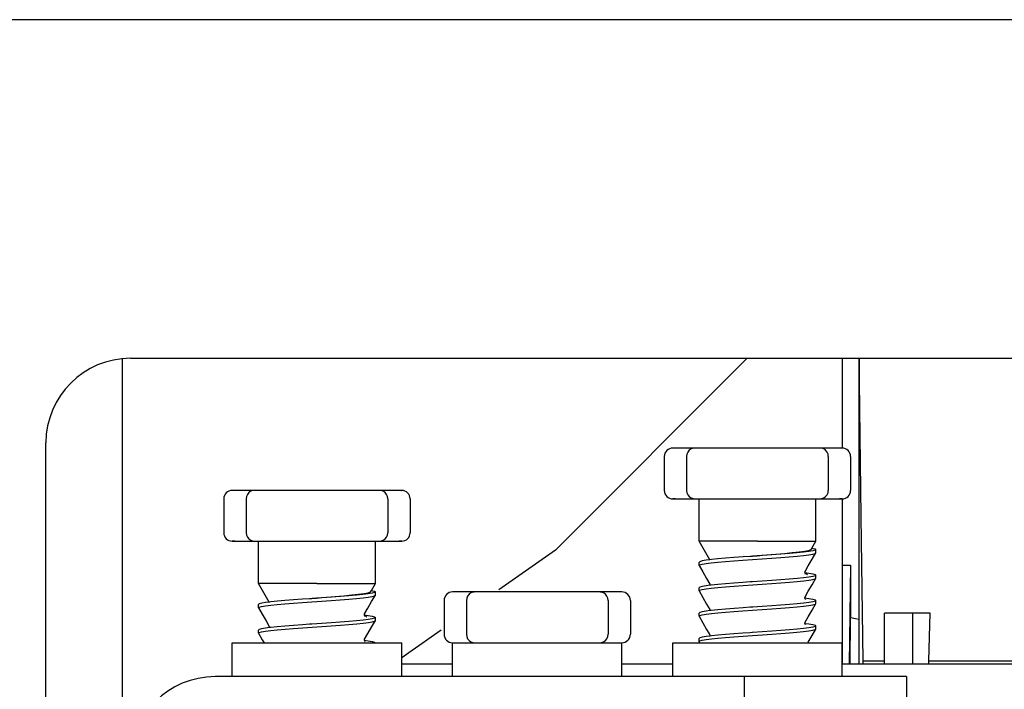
# Model space of a CAD drawing. Extents: x 213 to 948, y 153 to 704.
# Tile 53 of 62: x 888.46 to 900.08, y 670.56 to 678.47. Entities that reach past the tile are written whole.
import ezdxf

# ---------------------------------------------------------------- set-up
doc = ezdxf.new("R2010")
doc.units = 0
doc.header["$LTSCALE"] = 65.395
doc.header["$MEASUREMENT"] = 0
for name, color, linetype in [('114-394175_DXF_CONTINUOUS_LINE', 7, 'CONTINUOUS'), ('127-344642_DXF_CONTINUOUS_LINE', 7, 'CONTINUOUS'), ('133-357781_DXF_CONTINUOUS_LINE', 7, 'CONTINUOUS'), ('133-357792_DXF_CONTINUOUS_LINE', 7, 'CONTINUOUS'), ('133-357910_DXF_CONTINUOUS_LINE', 7, 'CONTINUOUS'), ('133-358092_DXF_CONTINUOUS_LINE', 7, 'CONTINUOUS'), ('133-358396_DXF_CONTINUOUS_LINE', 7, 'CONTINUOUS'), ('59-273163_DXF_CONTINUOUS_LINE', 7, 'CONTINUOUS'), ('59-273165_DXF_CONTINUOUS_LINE', 7, 'CONTINUOUS'), ('59-274383_DXF_CONTINUOUS_LINE', 7, 'CONTINUOUS')]:
    doc.layers.add(name, color=color, linetype=linetype)

msp = doc.modelspace()

# ---------------------------------------------------------------- linework, layer by layer
at = {"layer": '114-394175_DXF_CONTINUOUS_LINE', "color": 7, "linetype": 'Continuous'}
for p, q in [((898.17317, 672.02936), (898.26916, 672.02936)), ((898.26916, 672.02936), (898.25351, 670.86472)), ((898.26916, 672.02936), (898.26916, 671.4101)), ((898.26182, 670.86472), (898.26916, 671.4101))]:
    msp.add_line(p, q, dxfattribs=at)
msp.add_lwpolyline([(898.26916, 671.4101), (898.32486, 671.40078), (898.36916, 671.38991)], dxfattribs=at)
at = {"layer": '127-344642_DXF_CONTINUOUS_LINE', "color": 7, "linetype": 'Continuous'}
for p, q in [((898.17317, 673.41307), (898.17316, 674.47307)), ((899.20666, 671.46229), (898.66916, 671.46229)), ((898.66916, 670.89915), (898.66916, 671.46229)), ((899.19308, 670.89915), (899.20666, 671.46229)), ((898.17317, 670.86472), (898.17317, 671.11307)), ((898.36916, 670.86472), (898.36916, 670.89915)), ((898.41812, 670.86472), (898.41821, 670.89915)), ((898.41821, 670.89915), (898.66916, 670.89915)), ((898.66885, 670.86472), (898.66916, 670.89915)), ((899.19228, 670.86472), (899.19308, 670.89915)), ((899.19308, 670.89915), (901.20606, 670.89915))]:
    msp.add_line(p, q, dxfattribs=at)
for points in [[(898.36916, 670.89915), (898.36916, 671.11752), (898.36916, 672.84866), (898.36916, 674.47307)], [(898.41821, 670.89915), (898.39161, 672.60497), (898.375, 674.19488), (898.3739, 674.47307)], [(898.17317, 671.11307), (898.17317, 671.12677), (898.17317, 672.81307)]]:
    msp.add_lwpolyline(points, dxfattribs=at)
at = {"layer": '133-357781_DXF_CONTINUOUS_LINE', "color": 7, "linetype": 'Continuous'}
msp.add_line((889.66916, 674.47307), (889.66916, 668.75296), dxfattribs=at)
msp.add_line((889.66916, 674.47307), (889.66916, 668.75296), dxfattribs=at)
at = {"layer": '133-357792_DXF_CONTINUOUS_LINE', "color": 3, "linetype": 'Continuous'}
for p, q in [((889.76916, 674.47307), (910.36916, 674.47307)), ((888.76916, 666.07307), (888.76916, 673.47307))]:
    msp.add_line(p, q, dxfattribs=at)
msp.add_arc((889.76916, 673.47307), 1, 90, 180, dxfattribs=at)
at = {"layer": '133-357910_DXF_CONTINUOUS_LINE', "color": 7, "linetype": 'Continuous'}
for p, q in [((893.43464, 671.26234), (893.05228, 670.99443)), ((893.05228, 670.99443), (892.96916, 670.93619))]:
    msp.add_line(p, q, dxfattribs=at)
msp.add_lwpolyline([(897.04776, 674.47307), (894.78389, 672.20772), (894.11422, 671.7385)], dxfattribs=at)
at = {"layer": '133-358092_DXF_CONTINUOUS_LINE', "color": 3, "linetype": 'Continuous'}
msp.add_line((941.66916, 678.47307), (815.06916, 678.47307), dxfattribs=at)
at = {"layer": '133-358396_DXF_CONTINUOUS_LINE', "color": 7, "linetype": 'Continuous'}
msp.add_line((898.99916, 671.46229), (898.99916, 670.86472), dxfattribs=at)
at = {"layer": '59-273163_DXF_CONTINUOUS_LINE', "color": 7, "linetype": 'Continuous'}
for p, q in [((896.06916, 673.31307), (896.06916, 672.91307)), ((896.19916, 673.41307), (896.16916, 673.41307)), ((896.30377, 673.41307), (896.19916, 673.41307)), ((896.38244, 673.41307), (896.30377, 673.41307)), ((896.33276, 673.31307), (896.33276, 672.91307)), ((896.43278, 673.41307), (896.38244, 673.41307)), ((896.43276, 673.41307), (896.43276, 673.41307)), ((896.53376, 673.41307), (896.43276, 673.41307)), ((896.73204, 673.41307), (896.53376, 673.41307)), ((896.92195, 673.41307), (896.73204, 673.41307)), ((897.09774, 673.41307), (896.92195, 673.41307)), ((897.24057, 673.41307), (897.09774, 673.41307)), ((897.41636, 673.41307), (897.24057, 673.41307)), ((897.60628, 673.41307), (897.41636, 673.41307)), ((897.80455, 673.41307), (897.60628, 673.41307)), ((897.90555, 673.41307), (897.80455, 673.41307)), ((897.95587, 673.41307), (897.90553, 673.41307)), ((897.90555, 673.41307), (897.90555, 673.41307)), ((898.03454, 673.41307), (897.95587, 673.41307)), ((898.00555, 673.31307), (898.00555, 672.91307)), ((898.13916, 673.41307), (898.03454, 673.41307)), ((898.16915, 673.41307), (898.13916, 673.41307)), ((898.26916, 673.31307), (898.26916, 672.91307)), ((890.99916, 672.91307), (890.96916, 672.91307)), ((891.10377, 672.91307), (890.99916, 672.91307)), ((891.18244, 672.91307), (891.10377, 672.91307)), ((891.23278, 672.91307), (891.18244, 672.91307)), ((891.23276, 672.91307), (891.23276, 672.91307)), ((891.33376, 672.91307), (891.23276, 672.91307)), ((891.53204, 672.91307), (891.33376, 672.91307)), ((891.72195, 672.91307), (891.53204, 672.91307)), ((891.89774, 672.91307), (891.72195, 672.91307)), ((892.04057, 672.91307), (891.89774, 672.91307)), ((892.21636, 672.91307), (892.04057, 672.91307)), ((892.40628, 672.91307), (892.21636, 672.91307)), ((892.60455, 672.91307), (892.40628, 672.91307)), ((892.70555, 672.91307), (892.60455, 672.91307)), ((892.75587, 672.91307), (892.70553, 672.91307)), ((892.70555, 672.91307), (892.70555, 672.91307)), ((892.83454, 672.91307), (892.75587, 672.91307)), ((892.93916, 672.91307), (892.83454, 672.91307)), ((892.96915, 672.91307), (892.93916, 672.91307)), ((890.86916, 672.81307), (890.86916, 672.41307)), ((891.13276, 672.81307), (891.13276, 672.41307)), ((892.80555, 672.81307), (892.80555, 672.41307)), ((893.06916, 672.81307), (893.06916, 672.41307)), ((896.16916, 672.81307), (896.19916, 672.81307)), ((896.19916, 672.81307), (896.30377, 672.81307)), ((896.30377, 672.81307), (896.38244, 672.81307)), ((896.38244, 672.81307), (896.43278, 672.81307)), ((896.43276, 672.81307), (896.43276, 672.81307)), ((896.43276, 672.81307), (896.53376, 672.81307)), ((896.47916, 672.66307), (896.47916, 672.81307)), ((896.53376, 672.81307), (896.73204, 672.81307)), ((896.73204, 672.81307), (896.92195, 672.81307)), ((896.92195, 672.81307), (897.09774, 672.81307)), ((897.09774, 672.81307), (897.24057, 672.81307)), ((897.24057, 672.81307), (897.41636, 672.81307)), ((897.41636, 672.81307), (897.60628, 672.81307)), ((897.60628, 672.81307), (897.80455, 672.81307)), ((897.80455, 672.81307), (897.90555, 672.81307)), ((897.85916, 672.7772), (897.85916, 672.81307)), ((897.85916, 672.51307), (897.85916, 672.7772)), ((897.90553, 672.81307), (897.95587, 672.81307)), ((897.90555, 672.81307), (897.90555, 672.81307)), ((897.95587, 672.81307), (898.03454, 672.81307)), ((898.03454, 672.81307), (898.13916, 672.81307)), ((898.13916, 672.81307), (898.16915, 672.81307)), ((896.47916, 672.6272), (896.47916, 672.66307)), ((896.47916, 672.36307), (896.47916, 672.6272)), ((897.85916, 672.4772), (897.85916, 672.51307)), ((897.85916, 672.31307), (897.85916, 672.4772)), ((890.96916, 672.31307), (890.99916, 672.31307)), ((890.99916, 672.31307), (891.10377, 672.31307)), ((891.10377, 672.31307), (891.18244, 672.31307)), ((891.18244, 672.31307), (891.23278, 672.31307)), ((891.23276, 672.31307), (891.23276, 672.31307)), ((891.23276, 672.31307), (891.33376, 672.31307)), ((891.27916, 672.16307), (891.27916, 672.31307)), ((891.33376, 672.31307), (891.53204, 672.31307)), ((891.53204, 672.31307), (891.72195, 672.31307)), ((891.72195, 672.31307), (891.89774, 672.31307)), ((891.89774, 672.31307), (892.04057, 672.31307)), ((892.04057, 672.31307), (892.21636, 672.31307)), ((892.21636, 672.31307), (892.40628, 672.31307)), ((892.40628, 672.31307), (892.60455, 672.31307)), ((892.60455, 672.31307), (892.70555, 672.31307)), ((892.65916, 672.2772), (892.65916, 672.31307)), ((892.65916, 672.01307), (892.65916, 672.2772)), ((892.70553, 672.31307), (892.75587, 672.31307)), ((892.70555, 672.31307), (892.70555, 672.31307)), ((892.75587, 672.31307), (892.83454, 672.31307)), ((892.83454, 672.31307), (892.93916, 672.31307)), ((892.93916, 672.31307), (892.96915, 672.31307)), ((896.47916, 672.3272), (896.47916, 672.36307)), ((896.47916, 672.31307), (896.47916, 672.3272)), ((896.60658, 672.09236), (896.47916, 672.31307)), ((897.81154, 672.23059), (897.85916, 672.31307)), ((891.27916, 672.1272), (891.27916, 672.16307)), ((897.80171, 672.21357), (897.81154, 672.23059)), ((897.85861, 672.17529), (897.85916, 672.1772)), ((897.85916, 672.1772), (897.85916, 672.21307)), ((897.85916, 672.1772), (897.85916, 672.21307)), ((891.27916, 671.86307), (891.27916, 672.1272)), ((896.47916, 672.0272), (896.47916, 672.06307)), ((896.47916, 672.0272), (896.47916, 672.06307)), ((896.6083, 672.09258), (896.60658, 672.09236)), ((897.09552, 672.13297), (897.08282, 672.13208)), ((897.10606, 672.1337), (897.09552, 672.13297)), ((897.10603, 672.134), (897.16551, 672.13866)), ((897.11177, 672.1341), (897.10606, 672.1337)), ((897.16556, 672.13782), (897.11177, 672.1341)), ((892.65916, 671.9772), (892.65916, 672.01307)), ((892.65916, 671.81307), (892.65916, 671.9772)), ((896.47971, 672.02529), (896.47916, 672.0272)), ((897.72901, 671.94271), (897.73053, 671.94251)), ((897.72915, 671.94269), (897.72907, 671.94314)), ((897.73226, 671.95624), (897.73227, 671.95626)), ((897.73688, 671.92624), (897.73597, 671.92653)), ((891.27916, 671.8272), (891.27916, 671.86307)), ((891.27916, 671.81307), (891.27916, 671.8272)), ((891.40658, 671.59236), (891.27916, 671.81307)), ((892.61154, 671.73059), (892.65916, 671.81307)), ((896.60604, 671.80626), (896.60604, 671.80626)), ((897.10604, 671.8337), (897.08282, 671.83208)), ((897.11061, 671.83402), (897.10604, 671.8337)), ((897.85861, 671.87529), (897.85916, 671.8772)), ((897.85916, 671.8772), (897.85916, 671.91307)), ((897.85916, 671.8772), (897.85916, 671.91307)), ((892.60171, 671.71357), (892.61154, 671.73059)), ((892.65916, 671.6772), (892.65916, 671.71307)), ((892.65916, 671.6772), (892.65916, 671.71307)), ((893.59916, 671.71307), (893.56916, 671.71307)), ((893.70377, 671.71307), (893.59916, 671.71307)), ((893.78244, 671.71307), (893.70377, 671.71307)), ((893.83278, 671.71307), (893.78244, 671.71307)), ((893.83276, 671.71307), (893.83276, 671.71307)), ((893.93376, 671.71307), (893.83276, 671.71307)), ((894.13204, 671.71307), (893.93376, 671.71307)), ((894.32195, 671.71307), (894.13204, 671.71307)), ((894.49774, 671.71307), (894.32195, 671.71307)), ((894.64057, 671.71307), (894.49774, 671.71307)), ((894.81636, 671.71307), (894.64057, 671.71307)), ((895.00628, 671.71307), (894.81636, 671.71307)), ((895.20455, 671.71307), (895.00628, 671.71307)), ((895.30555, 671.71307), (895.20455, 671.71307)), ((895.35587, 671.71307), (895.30553, 671.71307)), ((895.30555, 671.71307), (895.30555, 671.71307)), ((895.43454, 671.71307), (895.35587, 671.71307)), ((895.53916, 671.71307), (895.43454, 671.71307)), ((895.56915, 671.71307), (895.53916, 671.71307)), ((896.47916, 671.7272), (896.47916, 671.76307)), ((896.47916, 671.7272), (896.47916, 671.76307)), ((896.47971, 671.72529), (896.47916, 671.7272)), ((896.60899, 671.79268), (896.60779, 671.79253)), ((891.4083, 671.59258), (891.40658, 671.59236)), ((891.89552, 671.63297), (891.88282, 671.63208)), ((891.90606, 671.6337), (891.89552, 671.63297)), ((891.90603, 671.634), (891.96551, 671.63866)), ((891.91177, 671.6341), (891.90606, 671.6337)), ((891.96556, 671.63782), (891.91177, 671.6341)), ((892.65861, 671.67529), (892.65916, 671.6772)), ((893.46916, 671.61307), (893.46916, 671.21307)), ((893.73276, 671.61307), (893.73276, 671.21307)), ((895.40555, 671.61307), (895.40555, 671.21307)), ((895.66916, 671.61307), (895.66916, 671.21307)), ((897.72935, 671.64266), (897.73054, 671.64251)), ((897.73227, 671.65626), (897.73227, 671.65626)), ((897.85861, 671.57529), (897.85916, 671.5772)), ((897.85916, 671.5772), (897.85916, 671.61307)), ((897.85916, 671.5772), (897.85916, 671.61307)), ((891.27916, 671.5272), (891.27916, 671.56307)), ((891.27916, 671.5272), (891.27916, 671.56307)), ((891.27971, 671.52529), (891.27916, 671.5272)), ((892.53226, 671.45624), (892.53227, 671.45626)), ((896.47916, 671.4272), (896.47916, 671.46307)), ((896.47916, 671.4272), (896.47916, 671.46307)), ((896.60604, 671.50626), (896.60604, 671.50626)), ((896.60895, 671.49267), (896.60779, 671.49252)), ((897.10606, 671.5337), (897.08282, 671.53208)), ((891.90604, 671.3337), (891.88282, 671.33208)), ((891.91061, 671.33402), (891.90604, 671.3337)), ((892.52901, 671.44271), (892.53053, 671.44251)), ((892.52915, 671.44269), (892.52907, 671.44314)), ((892.53688, 671.42624), (892.53597, 671.42653)), ((892.65861, 671.37529), (892.65916, 671.3772)), ((892.65916, 671.3772), (892.65916, 671.41307)), ((892.65916, 671.3772), (892.65916, 671.41307)), ((896.47971, 671.42529), (896.47916, 671.4272)), ((897.72936, 671.34266), (897.73053, 671.34251)), ((897.73227, 671.35626), (897.73227, 671.35626)), ((891.27916, 671.2272), (891.27916, 671.26307)), ((891.27916, 671.2272), (891.27916, 671.26307)), ((891.27971, 671.22529), (891.27916, 671.2272)), ((891.40604, 671.30626), (891.40604, 671.30626)), ((891.40899, 671.29268), (891.40779, 671.29253)), ((897.10606, 671.2337), (897.08282, 671.23208)), ((897.11083, 671.23403), (897.10606, 671.2337)), ((897.85861, 671.27529), (897.85916, 671.2772)), ((897.85916, 671.2772), (897.85916, 671.31307)), ((897.85916, 671.2772), (897.85916, 671.31307)), ((892.52935, 671.14266), (892.53054, 671.14251)), ((892.53227, 671.15626), (892.53227, 671.15626)), ((893.85051, 671.11307), (893.88501, 671.11307)), ((894.54217, 671.11307), (894.59614, 671.11307)), ((895.2533, 671.11307), (895.28781, 671.11307)), ((896.47916, 671.1272), (896.47916, 671.16307)), ((896.47916, 671.1272), (896.47916, 671.16307)), ((896.47971, 671.12529), (896.47916, 671.1272)), ((896.47971, 671.12529), (896.48495, 671.1162)), ((896.60604, 671.20626), (896.60604, 671.20626)), ((896.60897, 671.19267), (896.60778, 671.19251))]:
    msp.add_line(p, q, dxfattribs=at)
for points in [[(896.19916, 673.41307), (896.18289, 673.41307), (896.17265, 673.41307), (896.1698, 673.41307)], [(898.16851, 673.41307), (898.16916, 673.41307), (898.16566, 673.41307), (898.15542, 673.41307), (898.13916, 673.41307)], [(890.99916, 672.91307), (890.98289, 672.91307), (890.97265, 672.91307), (890.9698, 672.91307)], [(892.96851, 672.91307), (892.96916, 672.91307), (892.96566, 672.91307), (892.95542, 672.91307), (892.93916, 672.91307)], [(896.19916, 672.81307), (896.18289, 672.81307), (896.17265, 672.81307), (896.1698, 672.81307)], [(898.16851, 672.81307), (898.16916, 672.81307), (898.16566, 672.81307), (898.15542, 672.81307), (898.13916, 672.81307)], [(890.99916, 672.31307), (890.98289, 672.31307), (890.97265, 672.31307), (890.9698, 672.31307)], [(892.96851, 672.31307), (892.96916, 672.31307), (892.96566, 672.31307), (892.95542, 672.31307), (892.93916, 672.31307)], [(897.16916, 672.31307), (897.05263, 672.31307), (896.93945, 672.31307), (896.83287, 672.31307), (896.73595, 672.31307), (896.65147, 672.31307), (896.58187, 672.31307), (896.52913, 672.31307), (896.49479, 672.31307), (896.47981, 672.31307), (896.47916, 672.31307)], [(897.16916, 672.31307), (897.29594, 672.31307), (897.41841, 672.31307), (897.53239, 672.31307), (897.63401, 672.31307), (897.71979, 672.31307), (897.78682, 672.31307), (897.83282, 672.31307), (897.85621, 672.31307), (897.85916, 672.31307)], [(896.59182, 672.05462), (896.62315, 672.05861), (896.70004, 672.0665), (896.79064, 672.07447), (896.89133, 672.08241), (896.99814, 672.09024), (897.11061, 672.09814), (897.22523, 672.10608), (897.33732, 672.11395), (897.44409, 672.12177), (897.545, 672.1297), (897.63593, 672.13767), (897.71323, 672.14557), (897.77528, 672.15341), (897.82154, 672.16136), (897.8498, 672.16933), (897.85861, 672.17529)], [(897.80171, 672.21358), (897.79663, 672.20926), (897.77064, 672.2005), (897.72465, 672.19172), (897.66041, 672.18292), (897.58032, 672.17411), (897.4873, 672.16527), (897.38468, 672.15642), (897.27614, 672.14755), (897.16551, 672.13866)], [(897.85916, 672.21307), (897.84975, 672.20518), (897.82136, 672.1972), (897.77489, 672.18923), (897.71259, 672.18137), (897.63563, 672.17352), (897.54618, 672.16567), (897.44689, 672.15785), (897.34009, 672.15003), (897.22712, 672.14209), (897.16556, 672.13782)], [(897.73227, 671.95626), (897.76942, 672.02067), (897.81459, 672.09899), (897.85861, 672.17529)], [(897.81154, 672.23059), (897.82394, 672.22839), (897.8503, 672.22073), (897.85916, 672.21307)], [(896.60658, 672.09236), (896.56343, 672.08692), (896.51695, 672.07895), (896.48856, 672.07096), (896.47916, 672.06307)], [(896.47916, 672.0272), (896.48846, 672.03505), (896.51641, 672.04296), (896.56188, 672.05082), (896.59182, 672.05462)], [(897.08282, 672.13208), (896.99877, 672.12616), (896.89181, 672.11832), (896.79172, 672.11044), (896.70224, 672.10258), (896.6257, 672.09477), (896.6083, 672.09258)], [(896.47971, 672.02529), (896.52372, 671.94899), (896.56889, 671.87067), (896.60604, 671.80626)], [(897.72907, 671.94406), (897.72981, 671.95001), (897.73226, 671.95624)], [(897.73597, 671.92653), (897.73561, 671.92683), (897.73063, 671.9347), (897.72915, 671.94269)], [(897.73053, 671.94251), (897.77526, 671.93686), (897.82153, 671.92891), (897.8498, 671.92095), (897.85916, 671.91307)], [(897.73665, 671.92551), (897.73805, 671.92485), (897.73597, 671.92653)], [(897.75846, 671.91395), (897.74953, 671.92227), (897.73688, 671.92624)], [(891.96916, 671.81307), (891.85263, 671.81307), (891.73945, 671.81307), (891.63287, 671.81307), (891.53595, 671.81307), (891.45147, 671.81307), (891.38187, 671.81307), (891.32913, 671.81307), (891.29479, 671.81307), (891.27981, 671.81307), (891.27916, 671.81307)], [(891.96916, 671.81307), (892.09594, 671.81307), (892.21841, 671.81307), (892.33239, 671.81307), (892.43401, 671.81307), (892.51979, 671.81307), (892.58682, 671.81307), (892.63282, 671.81307), (892.65621, 671.81307), (892.65916, 671.81307)], [(896.47916, 671.7272), (896.48842, 671.73503), (896.51611, 671.7429), (896.56181, 671.75081), (896.62368, 671.75867), (896.70109, 671.7666), (896.79229, 671.77461), (896.89361, 671.78258), (897.00092, 671.79044), (897.11258, 671.79828), (897.22603, 671.80614), (897.33829, 671.81402), (897.44562, 671.82188), (897.54687, 671.82986), (897.63797, 671.83786), (897.71523, 671.8458), (897.77687, 671.85364), (897.82216, 671.86149), (897.84984, 671.86934), (897.85861, 671.87529)], [(896.60604, 671.80626), (896.60925, 671.79366), (896.60899, 671.79268)], [(897.08282, 671.83208), (896.99814, 671.82611), (896.89133, 671.81829), (896.79064, 671.81035), (896.70004, 671.80238), (896.62315, 671.79448), (896.60899, 671.79268)], [(897.85916, 671.91307), (897.8498, 671.9052), (897.82154, 671.89723), (897.77528, 671.88928), (897.71323, 671.88144), (897.63593, 671.87355), (897.54499, 671.86558), (897.44408, 671.85764), (897.33731, 671.84983), (897.22522, 671.84196), (897.11061, 671.83402)], [(897.73227, 671.65626), (897.76942, 671.72067), (897.81459, 671.79899), (897.85861, 671.87529)], [(892.60171, 671.71358), (892.59663, 671.70926), (892.57064, 671.7005), (892.52465, 671.69172), (892.46041, 671.68292), (892.38032, 671.67411), (892.2873, 671.66527), (892.18468, 671.65642), (892.07614, 671.64755), (891.96551, 671.63866)], [(892.65916, 671.71307), (892.64975, 671.70518), (892.62136, 671.6972), (892.57489, 671.68923), (892.51259, 671.68137), (892.43563, 671.67352), (892.34618, 671.66567), (892.24689, 671.65785), (892.14009, 671.65003), (892.02712, 671.64209), (891.96556, 671.63782)], [(892.61154, 671.73059), (892.62394, 671.72839), (892.6503, 671.72073), (892.65916, 671.71307)], [(893.59916, 671.71307), (893.58289, 671.71307), (893.57265, 671.71307), (893.5698, 671.71307)], [(895.56851, 671.71307), (895.56916, 671.71307), (895.56566, 671.71307), (895.55542, 671.71307), (895.53916, 671.71307)], [(896.60779, 671.79253), (896.56188, 671.78669), (896.51641, 671.77883), (896.48846, 671.77092), (896.47916, 671.76307)], [(896.47971, 671.72529), (896.52372, 671.64899), (896.56889, 671.57067), (896.60604, 671.50626)], [(891.40658, 671.59236), (891.36343, 671.58692), (891.31695, 671.57895), (891.28856, 671.57096), (891.27916, 671.56307)], [(891.39182, 671.55462), (891.42315, 671.55861), (891.50004, 671.5665), (891.59064, 671.57447), (891.69133, 671.58241), (891.79814, 671.59024), (891.91061, 671.59814), (892.02523, 671.60608), (892.13732, 671.61395), (892.24409, 671.62177), (892.345, 671.6297), (892.43593, 671.63767), (892.51323, 671.64557), (892.57528, 671.65341), (892.62154, 671.66136), (892.6498, 671.66933), (892.65861, 671.67529)], [(891.88282, 671.63208), (891.79877, 671.62616), (891.69181, 671.61832), (891.59172, 671.61044), (891.50224, 671.60258), (891.4257, 671.59477), (891.4083, 671.59258)], [(892.53227, 671.45626), (892.56942, 671.52067), (892.61459, 671.59899), (892.65861, 671.67529)], [(896.47916, 671.4272), (896.48851, 671.43507), (896.51675, 671.44303), (896.56297, 671.45098), (896.62497, 671.45881), (896.70196, 671.46668), (896.79214, 671.4746), (896.8918, 671.48245), (896.99817, 671.49024), (897.11083, 671.49816), (897.22586, 671.50613), (897.33857, 671.51404), (897.44542, 671.52187), (897.54603, 671.52979), (897.63654, 671.53773), (897.71338, 671.54559), (897.77534, 671.55342), (897.82157, 671.56137), (897.84981, 671.56933), (897.85861, 671.57529)], [(897.85916, 671.61307), (897.84984, 671.60522), (897.82216, 671.59737), (897.77687, 671.58952), (897.71523, 671.58167), (897.63797, 671.57374), (897.54687, 671.56573), (897.44562, 671.55776), (897.33829, 671.5499), (897.22603, 671.54201), (897.11258, 671.53415), (897.10606, 671.5337)], [(897.72935, 671.64266), (897.72906, 671.64377), (897.73227, 671.65626)], [(897.73475, 671.62627), (897.73775, 671.625), (897.73702, 671.62557), (897.73238, 671.63098), (897.72935, 671.64266)], [(897.73054, 671.64251), (897.77489, 671.63692), (897.82136, 671.62895), (897.84975, 671.62096), (897.85916, 671.61307)], [(897.73227, 671.35626), (897.76942, 671.42067), (897.81459, 671.49899), (897.85861, 671.57529)], [(891.27916, 671.5272), (891.28846, 671.53505), (891.31641, 671.54296), (891.36188, 671.55082), (891.39182, 671.55462)], [(891.27971, 671.52529), (891.32372, 671.44899), (891.36889, 671.37067), (891.40604, 671.30626)], [(892.52907, 671.44406), (892.52981, 671.45001), (892.53226, 671.45624)], [(896.60779, 671.49252), (896.56181, 671.48668), (896.51611, 671.47877), (896.48842, 671.4709), (896.47916, 671.46307)], [(896.60604, 671.50626), (896.60925, 671.49388), (896.60895, 671.49267)], [(897.08282, 671.53208), (897.00092, 671.52631), (896.89361, 671.51846), (896.79229, 671.51049), (896.70109, 671.50248), (896.62369, 671.49454), (896.60895, 671.49267)], [(891.27916, 671.2272), (891.28842, 671.23503), (891.31611, 671.2429), (891.36181, 671.25081), (891.42368, 671.25867), (891.50109, 671.2666), (891.59229, 671.27461), (891.69361, 671.28258), (891.80092, 671.29044), (891.91258, 671.29828), (892.02603, 671.30614), (892.13829, 671.31402), (892.24562, 671.32188), (892.34687, 671.32986), (892.43797, 671.33786), (892.51523, 671.3458), (892.57687, 671.35364), (892.62216, 671.36149), (892.64984, 671.36934), (892.65861, 671.37529)], [(892.65916, 671.41307), (892.6498, 671.4052), (892.62154, 671.39723), (892.57528, 671.38928), (892.51323, 671.38144), (892.43593, 671.37355), (892.34499, 671.36558), (892.24408, 671.35764), (892.13731, 671.34983), (892.02522, 671.34196), (891.91061, 671.33402)], [(892.53597, 671.42653), (892.53561, 671.42683), (892.53063, 671.4347), (892.52915, 671.44269)], [(892.53053, 671.44251), (892.57526, 671.43686), (892.62153, 671.42891), (892.6498, 671.42095), (892.65916, 671.41307)], [(892.53227, 671.15626), (892.56942, 671.22067), (892.61459, 671.29899), (892.65861, 671.37529)], [(892.53665, 671.42551), (892.53805, 671.42485), (892.53597, 671.42653)], [(892.55846, 671.41395), (892.54953, 671.42227), (892.53688, 671.42624)], [(896.47971, 671.42529), (896.52372, 671.34899), (896.56889, 671.27067), (896.60604, 671.20626)], [(897.72936, 671.34266), (897.72906, 671.34382), (897.73227, 671.35626)], [(897.73498, 671.32618), (897.73778, 671.32499), (897.73702, 671.32557), (897.73238, 671.33097), (897.72936, 671.34266)], [(897.73053, 671.34251), (897.77531, 671.33686), (897.82155, 671.32891), (897.8498, 671.32094), (897.85916, 671.31307)], [(891.40779, 671.29253), (891.36188, 671.28669), (891.31641, 671.27883), (891.28846, 671.27092), (891.27916, 671.26307)], [(891.27971, 671.22529), (891.32372, 671.14899), (891.34444, 671.11307)], [(891.40604, 671.30626), (891.40925, 671.29366), (891.40899, 671.29268)], [(891.88282, 671.33208), (891.79814, 671.32611), (891.69133, 671.31829), (891.59064, 671.31035), (891.50004, 671.30238), (891.42315, 671.29448), (891.40899, 671.29268)], [(896.47916, 671.1272), (896.48856, 671.13509), (896.51695, 671.14307), (896.56343, 671.15104), (896.6257, 671.1589), (896.70224, 671.16671), (896.79172, 671.17456), (896.89181, 671.18245), (896.99877, 671.19028), (897.11177, 671.19822), (897.22712, 671.20621), (897.34009, 671.21415), (897.44689, 671.22198), (897.54618, 671.2298), (897.63563, 671.23764), (897.71259, 671.2455), (897.77489, 671.25335), (897.82136, 671.26132), (897.84975, 671.26931), (897.85861, 671.27529)], [(897.08282, 671.23208), (896.99817, 671.22612), (896.8918, 671.21832), (896.79214, 671.21047), (896.70196, 671.20256), (896.62497, 671.19469), (896.60897, 671.19267)], [(897.85916, 671.31307), (897.84981, 671.3052), (897.82157, 671.29724), (897.77534, 671.28929), (897.71338, 671.28146), (897.63654, 671.2736), (897.54603, 671.26566), (897.44542, 671.25774), (897.33857, 671.24992), (897.22586, 671.242), (897.11083, 671.23403)], [(897.76504, 671.11307), (897.76942, 671.12067), (897.81459, 671.19899), (897.85861, 671.27529)], [(892.52935, 671.14266), (892.52906, 671.14377), (892.53227, 671.15626)], [(892.53475, 671.12627), (892.53775, 671.125), (892.53702, 671.12557), (892.53238, 671.13098), (892.52935, 671.14266)], [(892.53054, 671.14251), (892.57489, 671.13692), (892.62136, 671.12895), (892.64975, 671.12096), (892.65916, 671.11307)], [(896.60778, 671.19251), (896.56297, 671.18685), (896.51675, 671.17891), (896.48851, 671.17094), (896.47916, 671.16307)], [(896.60604, 671.20626), (896.60925, 671.19372), (896.60897, 671.19267)]]:
    msp.add_lwpolyline(points, dxfattribs=at)
for centre, start, end in [((896.16916, 673.31307), 90.000006, 180), ((896.43276, 673.31307), 117.225185, 180), ((896.43276, 673.31307), 90.000005, 117.225185), ((897.90555, 673.31307), 62.774815, 89.999995), ((897.90555, 673.31307), 0, 62.774815), ((898.16916, 673.31307), 0, 89.999994), ((890.96916, 672.81307), 90.000006, 180), ((891.23276, 672.81307), 117.225185, 180), ((891.23276, 672.81307), 90.000005, 117.225185), ((892.70555, 672.81307), 62.774815, 89.999995), ((892.70555, 672.81307), 0, 62.774815), ((892.96916, 672.81307), 0, 89.999994), ((896.16916, 672.91307), 180, 269.999994), ((896.43276, 672.91307), 180, 242.774815), ((897.90555, 672.91307), 297.225185, 0), ((898.16916, 672.91307), 270.000006, 0), ((896.43276, 672.91307), 242.774815, 269.999995), ((897.90555, 672.91307), 270.000005, 297.225185), ((890.96916, 672.41307), 180, 269.999994), ((891.23276, 672.41307), 180, 242.774815), ((892.70555, 672.41307), 297.225185, 0), ((892.96916, 672.41307), 270.000006, 0), ((891.23276, 672.41307), 242.774815, 269.999995), ((892.70555, 672.41307), 270.000005, 297.225185), ((893.56916, 671.61307), 90.000006, 180), ((893.83276, 671.61307), 117.225185, 180), ((893.83276, 671.61307), 90.000005, 117.225185), ((895.30555, 671.61307), 62.774815, 89.999995), ((895.30555, 671.61307), 0, 62.774815), ((895.56916, 671.61307), 0, 89.999994), ((893.56916, 671.21307), 180, 269.999994), ((893.83276, 671.21307), 180, 242.774815), ((893.83276, 671.21307), 242.774815, 269.999995), ((895.30555, 671.21307), 270.000005, 297.225185), ((895.30555, 671.21307), 297.225185, 0), ((895.56916, 671.21307), 270.000006, 0)]:
    msp.add_arc(centre, 0.1, start, end, dxfattribs=at)
at = {"layer": '59-273165_DXF_CONTINUOUS_LINE', "color": 7, "linetype": 'Continuous'}
for p, q in [((890.96916, 670.71307), (890.96916, 671.11307)), ((890.96916, 671.11307), (891.17821, 671.11307)), ((890.96916, 670.71307), (890.96916, 671.11307)), ((891.17821, 671.11307), (891.26916, 671.11307)), ((891.26916, 671.11307), (891.27952, 671.11307)), ((891.27952, 671.11307), (892.65879, 671.11307)), ((892.65879, 671.11307), (892.66915, 671.11307)), ((892.66915, 671.11307), (892.7601, 671.11307)), ((892.7601, 671.11307), (892.96916, 671.11307)), ((892.96916, 670.71307), (892.96916, 671.11307)), ((892.96916, 670.71307), (892.96916, 671.11307)), ((893.56916, 670.71307), (893.56916, 671.11307)), ((893.56916, 671.11307), (893.57048, 671.11307)), ((893.56916, 670.71307), (893.56916, 671.11307)), ((893.57048, 671.11307), (893.58618, 671.11307)), ((893.58618, 671.11307), (893.59916, 671.11307)), ((893.59916, 671.11307), (893.70377, 671.11307)), ((893.70377, 671.11307), (893.71894, 671.11307)), ((893.71894, 671.11307), (893.77821, 671.11307)), ((893.77821, 671.11307), (893.78244, 671.11307)), ((893.78244, 671.11307), (893.83015, 671.11307)), ((893.83015, 671.11307), (893.83278, 671.11307)), ((893.83278, 671.11307), (893.85051, 671.11307)), ((893.85051, 671.11307), (893.86916, 671.11307)), ((893.86916, 671.11307), (893.87952, 671.11307)), ((893.87952, 671.11307), (893.88501, 671.11307)), ((893.88501, 671.11307), (893.93376, 671.11307)), ((893.93376, 671.11307), (894.12342, 671.11307)), ((894.12342, 671.11307), (894.13204, 671.11307)), ((894.13204, 671.11307), (894.32195, 671.11307)), ((894.32195, 671.11307), (894.49774, 671.11307)), ((894.49774, 671.11307), (894.54217, 671.11307)), ((894.54217, 671.11307), (894.59614, 671.11307)), ((894.59614, 671.11307), (894.64057, 671.11307)), ((894.64057, 671.11307), (894.81636, 671.11307)), ((894.81636, 671.11307), (895.00628, 671.11307)), ((895.00628, 671.11307), (895.01489, 671.11307)), ((895.01489, 671.11307), (895.20455, 671.11307)), ((895.20455, 671.11307), (895.2533, 671.11307)), ((895.2533, 671.11307), (895.25879, 671.11307)), ((895.25879, 671.11307), (895.26915, 671.11307)), ((895.26915, 671.11307), (895.28781, 671.11307)), ((895.28781, 671.11307), (895.30555, 671.11307)), ((895.30555, 671.11307), (895.30816, 671.11307)), ((895.30816, 671.11307), (895.35587, 671.11307)), ((895.35587, 671.11307), (895.3601, 671.11307)), ((895.3601, 671.11307), (895.41937, 671.11307)), ((895.41937, 671.11307), (895.43454, 671.11307)), ((895.43454, 671.11307), (895.53916, 671.11307)), ((895.53916, 671.11307), (895.55213, 671.11307)), ((895.55213, 671.11307), (895.56783, 671.11307)), ((895.56783, 671.11307), (895.56916, 671.11307)), ((895.56916, 670.71307), (895.56916, 671.11307)), ((895.56916, 670.71307), (895.56916, 671.11307)), ((896.16916, 670.71307), (896.16916, 671.11307)), ((896.16916, 671.11307), (896.37821, 671.11307)), ((896.16916, 670.71307), (896.16916, 671.11307)), ((896.37821, 671.11307), (896.46916, 671.11307)), ((896.46916, 671.11307), (896.47952, 671.11307)), ((896.47952, 671.11307), (897.76504, 671.11307)), ((897.76504, 671.11307), (897.85879, 671.11307)), ((897.85879, 671.11307), (897.86915, 671.11307)), ((897.86915, 671.11307), (897.9601, 671.11307)), ((897.9601, 671.11307), (898.16916, 671.11307)), ((898.16916, 670.71307), (898.16916, 671.11307)), ((898.16916, 670.71307), (898.16916, 671.11307)), ((897.01264, 670.71307), (890.76916, 670.71307)), ((898.92914, 670.71307), (897.01264, 670.71307)), ((897.01264, 670.71307), (897.01264, 670.41307)), ((898.92916, 670.71307), (898.92916, 670.41307))]:
    msp.add_line(p, q, dxfattribs=at)
msp.add_arc((890.76916, 669.71307), 1, 90, 180, dxfattribs=at)
at = {"layer": '59-274383_DXF_CONTINUOUS_LINE', "color": 7, "linetype": 'Continuous'}
for p, q in [((892.96916, 670.86472), (893.56916, 670.86472)), ((895.56916, 670.86472), (896.16916, 670.86472)), ((898.16916, 670.86472), (901.96916, 670.86472))]:
    msp.add_line(p, q, dxfattribs=at)

doc.saveas('drawing.dxf')
